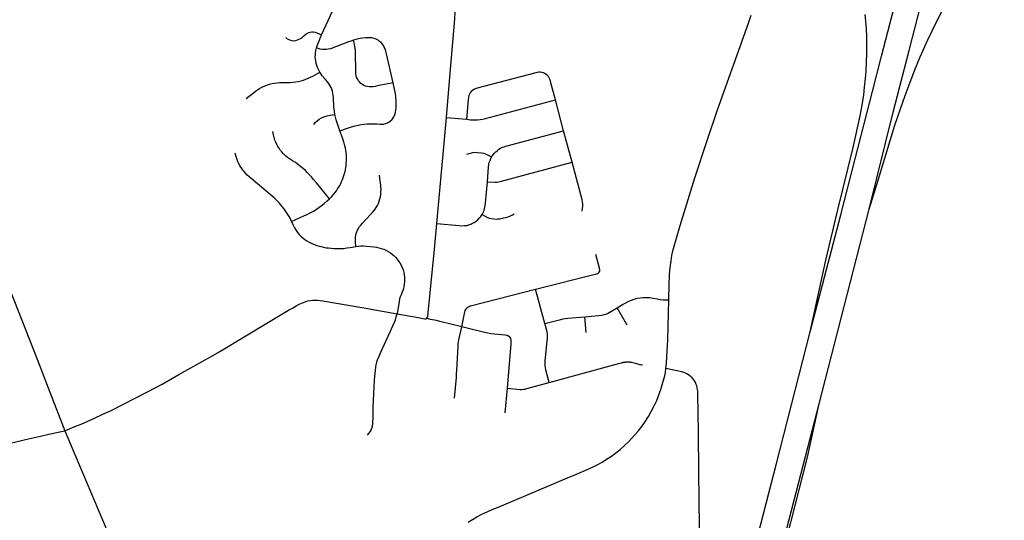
# Model space of a CAD drawing. Extents: x 1410746 to 1533160, y 578873 to 704954.
# Tile 13 of 227: x 1472966 to 1481427, y 588883 to 593188. Entities that reach past the tile are written whole.
import ezdxf

# ---------------------------------------------------------------- set-up
doc = ezdxf.new("R2010")
doc.units = 0
doc.header["$MEASUREMENT"] = 0
doc.layers.add('MC_STREETS', color=254, linetype='CONTINUOUS')

msp = doc.modelspace()

# ---------------------------------------------------------------- linework, layer by layer
at = {"layer": 'MC_STREETS'}
for p, q in [((1477640.3138, 592232.023425), (1477570.1567, 592497.5203)), ((1476551.797525, 591435.45295), (1476634.459975, 592347.7715)), ((1476634.459975, 592347.7715), (1476804.844025, 592331.28685)), ((1477713.176625, 591961.7638), (1477640.3138, 592232.023425)), ((1479836.5456, 589883.730875), (1480265.281725, 591557.761125)), ((1476530.8206, 591215.401975), (1476551.797525, 591435.45295)), ((1477480.149225, 590575.05015), (1477398.497125, 590869.849025)), ((1478544.981075, 590778.164825), (1478548.211075, 590910.614575)), ((1478187.440575, 590562.427675), (1478101.36305, 590710.67825)), ((1477833.785575, 590496.685575), (1477821.546, 590633.404325)), ((1477137.555125, 589806.351625), (1477157.1561, 590018.451375))]:
    msp.add_line(p, q, dxfattribs=at)
for points in [[(1480265.281725, 591557.761125), (1480344.253925, 591808.315825), (1480399.69175, 591997.733325), (1480445.45355, 592148.8464), (1480487.4831, 592281.2325), (1480534.3581, 592422.378325), (1480574.8066, 592536.765), (1480616.98435, 592651.570475), (1480658.0658, 592755.884175), (1480703.628925, 592868.7325), (1480769.77475, 593015.6075), (1480843.21225, 593169.253325), (1480909.3581, 593298.940825), (1480967.595025, 593406.307), (1481162.081125, 593754.895975), (1481635.690575, 594599.811)], [(1479758.354525, 590502.9429), (1480019.72, 591498.0193), (1480119.72, 591890.3804), (1480295.41445, 592569.547075), (1480372.497775, 592873.0193), (1480500.7256, 593373.116025)], [(1480265.281725, 591557.761125), (1480467.361475, 592368.79335), (1480532.76095, 592624.551275), (1480608.748675, 592921.730175), (1480712.462275, 593324.84225)], [(1475561.012675, 593056.65875), (1475656.15815, 593266.108225), (1475662.538375, 593284.684625), (1475667.95185, 593304.105275)], [(1476634.459975, 592347.7715), (1476664.677225, 592727.824575), (1476692.14665, 593026.391575), (1476703.40615, 593156.9612), (1476706.074575, 593200.6361), (1476707.637075, 593245.42775), (1476706.855825, 593260.2715), (1476705.09645, 593273.50755), (1476699.8771, 593292.887025)], [(1478548.211075, 590910.614575), (1478550.65245, 590990.43865), (1478553.4476, 591034.950425), (1478557.614275, 591072.971275), (1478563.6122, 591114.29075), (1478570.67615, 591158.7675), (1478579.320525, 591199.89375), (1478589.442375, 591241.340975), (1478609.2516, 591310.021425), (1478642.45725, 591418.554525), (1478768.43705, 591827.570925), (1478872.97995, 592148.493375), (1478963.2844, 592412.112925), (1479228.98865, 593157.664525), (1479252.461525, 593227.91)], [(1479758.354525, 590502.9429), (1479892.84705, 591118.97335), (1479997.4154, 591553.51295), (1480128.3071, 592088.752375), (1480189.385975, 592360.41095), (1480205.806675, 592452.435375), (1480219.148525, 592542.407225), (1480227.016775, 592607.405875), (1480234.885025, 592682.3254), (1480240.3586, 592745.613575), (1480244.1217, 592812.664825), (1480246.890125, 592903.054025), (1480247.324175, 592979.876925), (1480245.58805, 593052.359575), (1480239.332325, 593150.3158), (1480231.80615, 593231.3931)], [(1475253.31635, 593035.546), (1475265.68855, 593022.677325), (1475277.57095, 593016.222775), (1475292.9865, 593010.546), (1475307.049, 593008.20225), (1475323.194825, 593007.1606), (1475338.038575, 593008.7231), (1475352.101075, 593013.4106), (1475366.163575, 593019.400175), (1475378.831375, 593026.319725), (1475392.46565, 593034.76475), (1475405.7469, 593045.181425), (1475428.663575, 593065.75435), (1475439.8615, 593073.046), (1475449.757325, 593077.4731), (1475462.51775, 593080.5981), (1475475.27815, 593082.421), (1475488.038575, 593082.94185), (1475504.1844, 593080.5981), (1475520.460925, 593075.6411), (1475561.012675, 593056.65875)], [(1475515.382325, 592945.181425), (1475524.2365, 592970.70225), (1475532.61035, 592991.9561), (1475561.012675, 593056.65875)], [(1475834.7078, 593011.56535), (1475812.210325, 593004.384975), (1475792.2915, 592997.525275), (1475635.95525, 592937.88975), (1475618.2469, 592933.462675), (1475601.319825, 592931.37935), (1475582.83025, 592931.118925), (1475565.382325, 592931.900175), (1475546.89275, 592935.025175), (1475515.382325, 592945.181425)], [(1476174.449925, 592645.791225), (1476118.460325, 592893.7079), (1476112.210325, 592916.36415), (1476105.941075, 592935.983225), (1476099.449925, 592951.5204), (1476091.897825, 592965.06205), (1476082.522825, 592978.0829), (1476071.324925, 592990.5829), (1476059.34575, 593000.73915), (1476045.543675, 593010.8954), (1476029.137425, 593020.009975), (1476011.6895, 593026.5204), (1475993.460325, 593030.42665), (1475978.879875, 593032.065525), (1475960.127, 593032.7704), (1475939.03325, 593031.4683), (1475914.03325, 593029.12455), (1475893.199925, 593026.259975), (1475874.710325, 593022.353725), (1475854.397825, 593017.4058), (1475834.7078, 593011.56535)], [(1476174.449925, 592645.791225), (1476041.377, 592617.92665), (1476021.0645, 592614.0204), (1476002.3145, 592611.416225), (1475985.647825, 592609.853725), (1475970.022825, 592610.11415), (1475953.616575, 592612.978725), (1475938.512425, 592616.62455), (1475924.1895, 592621.572475), (1475910.90825, 592629.384975), (1475897.887425, 592639.80165), (1475885.127, 592652.56205), (1475876.012425, 592664.80165), (1475868.199925, 592678.86415), (1475861.6895, 592694.228725), (1475857.262425, 592708.55165), (1475854.918675, 592726.5204), (1475850.491575, 592924.17665), (1475849.1895, 592943.447475), (1475847.106175, 592958.291225), (1475843.460325, 592975.99955), (1475834.7078, 593011.56535)], [(1475544.519025, 592736.031575), (1475526.14965, 592776.8258), (1475519.288575, 592794.13975), (1475513.5594, 592812.368925), (1475509.913575, 592829.81685), (1475507.80945, 592848.22165), (1475506.52815, 592866.5356), (1475506.788575, 592883.7231), (1475507.741875, 592902.8695), (1475510.694825, 592924.087675), (1475515.382325, 592945.181425)], [(1474913.01735, 592509.3844), (1474975.64525, 592559.654025), (1474992.83635, 592572.94255), (1475010.613075, 592585.075875), (1475028.107625, 592596.0805), (1475047.859525, 592606.5208), (1475066.764925, 592615.8324), (1475090.982875, 592625.6965), (1475113.342525, 592632.637275), (1475134.485775, 592638.406025), (1475154.992575, 592642.67055), (1475177.6578, 592645.74245), (1475197.4097, 592647.1533), (1475218.2903, 592647.717625), (1475270.491775, 592646.58895), (1475289.961525, 592647.435475), (1475313.099475, 592649.41065), (1475336.5196, 592652.7967), (1475359.375375, 592657.02925), (1475383.924175, 592662.954825), (1475405.086925, 592669.162575), (1475425.967525, 592676.499), (1475446.0016, 592684.39975), (1475464.907, 592692.86485), (1475485.7876, 592703.587325), (1475544.519025, 592736.031575)], [(1475674.7107, 592373.2062), (1475669.997925, 592403.34745), (1475666.51155, 592435.041775), (1475664.926825, 592458.495575), (1475663.65905, 592501.599875), (1475662.708225, 592519.665625), (1475660.806575, 592538.999175), (1475658.271025, 592555.163275), (1475654.15075, 592572.278225), (1475648.445775, 592589.0762), (1475642.106925, 592604.606425), (1475634.183325, 592619.8197), (1475625.625875, 592634.71605), (1475614.1429, 592650.162325), (1475595.420175, 592672.747925), (1475566.674425, 592704.126625), (1475555.40045, 592718.9953), (1475544.519025, 592736.031575)], [(1477570.1567, 592497.5203), (1477531.72005, 592645.304675), (1477527.292975, 592660.66925), (1477522.34505, 592675.773425), (1477516.8763, 592687.23175), (1477509.324225, 592698.9505), (1477500.9909, 592708.0651), (1477490.0534, 592717.179675), (1477478.855475, 592723.9505), (1477466.8763, 592729.9401), (1477453.074225, 592734.367175), (1477439.792975, 592736.4505), (1477426.511725, 592736.1901), (1477413.4909, 592734.367175), (1477401.115625, 592732.075275), (1476898.04125, 592598.28165), (1476881.114175, 592593.0733), (1476869.135, 592587.34415), (1476856.374575, 592579.271225), (1476845.957925, 592569.6358), (1476837.624575, 592559.21915), (1476830.85375, 592548.28165), (1476825.645425, 592535.78165), (1476822.26, 592520.15665), (1476819.655825, 592502.96915), (1476804.844025, 592331.28685)], [(1475717.222475, 592230.9303), (1475792.021075, 592257.8705), (1475817.456425, 592266.2581), (1475847.627, 592274.9579), (1475875.491575, 592281.4683), (1475902.122025, 592286.302425), (1475926.53325, 592290.06205), (1475952.37715, 592292.05085), (1475985.649375, 592293.228325), (1476014.554075, 592293.7079), (1476035.647825, 592292.666225), (1476063.91825, 592289.891075), (1476079.65825, 592289.541225), (1476094.241575, 592290.5829), (1476110.90825, 592294.228725), (1476125.752, 592300.2183), (1476138.772825, 592307.509975), (1476150.752, 592316.103725), (1476162.731175, 592327.041225), (1476172.887425, 592339.0204), (1476181.741575, 592352.56205), (1476187.47075, 592364.2808), (1476192.15825, 592377.56205), (1476195.804075, 592392.92665), (1476198.668675, 592409.853725), (1476201.069625, 592433.271025), (1476202.27785, 592452.300675), (1476202.054075, 592472.353725), (1476201.272825, 592494.48915), (1476199.710325, 592514.541225), (1476197.259625, 592531.973625), (1476194.762425, 592549.17665), (1476174.449925, 592645.791225)], [(1476804.844025, 592331.28685), (1476840.99665, 592327.904875), (1476871.15095, 592325.65935), (1476900.022075, 592326.621725), (1476922.1566, 592328.546475), (1476945.5743, 592332.07515), (1476970.275175, 592337.849375), (1477570.1567, 592497.5203)], [(1475495.04525, 592287.9801), (1475509.371775, 592305.503075), (1475523.570125, 592319.04055), (1475540.051175, 592332.35215), (1475558.4339, 592342.49435), (1475580.936875, 592351.6857), (1475608.510925, 592359.926225), (1475634.056325, 592366.3886), (1475674.7107, 592373.2062)], [(1475717.222475, 592230.9303), (1475693.134775, 592301.9256), (1475685.52815, 592325.3794), (1475679.506225, 592349.15015), (1475674.7107, 592373.2062)], [(1472246.9599, 592217.15915), (1472426.6474, 591952.836225), (1472452.3587, 591913.557475), (1472471.17865, 591882.523725), (1472492.266, 591843.449525), (1472507.11615, 591812.732075), (1472527.42865, 591767.679975), (1472545.3974, 591724.711225), (1472851.890775, 590940.357825), (1473116.3467, 590267.719925), (1473224.888625, 589983.71725), (1473353.667175, 589653.72225)], [(1475628.0838, 591648.6756), (1475515.59145, 591784.905225), (1475490.331025, 591814.0719), (1475472.6227, 591835.16565), (1475453.35185, 591857.04065), (1475436.6852, 591873.967725), (1475421.3206, 591889.592725), (1475404.65395, 591905.47815), (1475383.002125, 591923.587225), (1475366.028025, 591936.865125), (1475346.581025, 591951.311475), (1475330.956025, 591962.248975), (1475311.16435, 591975.0094), (1475285.4943, 591990.93925), (1475268.71645, 592002.61355), (1475253.8727, 592013.811475), (1475239.28935, 592027.35315), (1475228.8727, 592038.030225), (1475217.8891, 592050.175675), (1475204.91435, 592066.936475), (1475194.4977, 592082.30105), (1475184.34145, 592098.4469), (1475175.7477, 592114.3323), (1475166.538175, 592133.87005), (1475159.60185, 592153.1344), (1475152.831025, 592174.22815), (1475146.84145, 592197.92605), (1475141.3727, 592225.530225)], [(1475628.0838, 591648.6756), (1475647.616125, 591667.617525), (1475662.49385, 591683.577275), (1475677.311, 591701.474675), (1475687.92125, 591716.037775), (1475698.2004, 591732.538525), (1475707.66805, 591747.68675), (1475716.594675, 591763.376), (1475724.9803, 591780.14725), (1475732.554425, 591796.3775), (1475740.12855, 591814.501275), (1475746.62065, 591831.272525), (1475752.301225, 591848.8553), (1475757.1703, 591864.54455), (1475761.768875, 591882.1273), (1475765.555925, 591899.169075), (1475768.531475, 591915.940325), (1475770.966025, 591933.2526), (1475772.85955, 591951.646875), (1475773.67105, 591970.311675), (1475774.212075, 591989.51745), (1475774.482575, 592007.64125), (1475773.67105, 592025.224), (1475771.777525, 592044.4298), (1475769.343, 592064.4471), (1475765.826425, 592083.6529), (1475761.227875, 592102.5882), (1475755.276775, 592125.04005), (1475749.325675, 592142.6228), (1475742.833575, 592162.640125), (1475717.222475, 592230.9303)], [(1477021.6836, 592008.181), (1477034.00995, 592025.305475), (1477046.50995, 592040.149225), (1477057.9683, 592052.3888), (1477070.7287, 592063.3263), (1477084.270375, 592073.22215), (1477098.8537, 592082.336725), (1477115.25995, 592090.40965), (1477128.940725, 592095.88195), (1477143.38495, 592100.305475), (1477640.3138, 592232.023425)], [(1475302.340975, 591453.66835), (1475292.444175, 591474.74805), (1475281.624, 591495.035875), (1475270.262825, 591513.70065), (1475259.17215, 591531.283425), (1475248.6225, 591547.243175), (1475235.0973, 591565.63745), (1475222.6541, 591581.8677), (1475208.317375, 591598.63895), (1475195.062675, 591613.246175), (1475179.102925, 591630.01745), (1475166.65975, 591642.190125), (1475151.5115, 591655.71535), (1475136.363275, 591669.51105), (1475119.321525, 591683.577275), (1474954.5465, 591822.61775), (1474933.755675, 591840.740175), (1474921.582975, 591851.83085), (1474905.89375, 591868.0611), (1474893.99155, 591881.5863), (1474880.19585, 591899.169075), (1474867.859625, 591916.342925), (1474857.744, 591932.170575), (1474847.962025, 591950.974425), (1474838.5382, 591974.639725), (1474830.152575, 591998.7146), (1474817.168375, 592040.91325)], [(1476809.575225, 592031.7423), (1476839.739125, 592041.4513), (1476859.00995, 592045.617975), (1476876.457875, 592047.4409), (1476897.81205, 592046.65965), (1476934.270375, 592042.492975), (1476951.7183, 592039.10755), (1476969.685325, 592033.89505), (1476986.87455, 592026.867975), (1477021.6836, 592008.181)], [(1476985.76835, 591794.1295), (1476995.207875, 591922.180475), (1476997.81205, 591941.4513), (1477001.457875, 591958.3784), (1477007.707875, 591977.3888), (1477014.938275, 591994.738675), (1477021.6836, 592008.181)], [(1476985.76835, 591794.1295), (1477052.879875, 591790.60335), (1477065.520375, 591791.1909), (1477079.8433, 591793.0138), (1477094.94745, 591796.1388), (1477713.176625, 591961.7638)], [(1477798.386725, 591541.65885), (1477802.344, 591563.877925), (1477804.636725, 591584.10675), (1477804.636725, 591603.638), (1477802.8138, 591621.867175), (1477799.6888, 591639.054675), (1477713.176625, 591961.7638)], [(1475855.4476, 591238.84935), (1475851.82145, 591285.0117), (1475851.297925, 591303.7967), (1475852.339575, 591320.463375), (1475854.683325, 591334.00505), (1475858.329175, 591348.8488), (1475863.277075, 591363.432125), (1475869.008875, 591377.427025), (1475877.339575, 591393.38005), (1475886.714575, 591408.2238), (1475897.199425, 591421.691375), (1475911.454175, 591438.1717), (1475981.766675, 591511.3488), (1475995.047925, 591525.6717), (1476009.338525, 591543.40725), (1476020.047925, 591557.44255), (1476030.464575, 591573.32795), (1476039.839575, 591589.7342), (1476048.172925, 591607.182125), (1476055.985425, 591626.713375), (1476061.975, 591646.76545), (1476065.88125, 591665.51545), (1476068.485425, 591685.82795), (1476070.56875, 591707.182125), (1476071.089575, 591726.713375), (1476070.308325, 591747.2863), (1476068.485425, 591769.1613), (1476064.839575, 591798.8488), (1476058.067225, 591850.37915)], [(1476939.88895, 591513.72595), (1476948.891525, 591530.734425), (1476956.145375, 591547.961725), (1476960.57245, 591561.5034), (1476964.4787, 591576.34715), (1476967.082875, 591591.4513), (1476969.1662, 591610.461725), (1476985.76835, 591794.1295)], [(1475302.340975, 591453.66835), (1475414.947775, 591502.804725), (1475435.811375, 591512.077625), (1475457.7222, 591522.8978), (1475474.22295, 591532.09495), (1475495.509625, 591544.96015), (1475516.1511, 591557.792825), (1475536.1684, 591571.85905), (1475557.53825, 591587.5483), (1475581.8836, 591607.5656), (1475607.0405, 591628.935425), (1475628.0838, 591648.6756)], [(1475302.340975, 591453.66835), (1475313.420075, 591425.717925), (1475327.2278, 591396.66975), (1475340.76995, 591374.06525), (1475354.0512, 591356.617325), (1475368.374125, 591339.950675), (1475382.697025, 591325.106925), (1475398.061625, 591311.044425), (1475414.9887, 591297.763175), (1475433.7387, 591285.784), (1475454.572025, 591274.586075), (1475476.70745, 591264.429825), (1475499.3637, 591255.054825), (1475519.936625, 591247.50275), (1475538.947025, 591241.513175), (1475557.436625, 591236.304825), (1475577.228275, 591231.617325), (1475599.884525, 591227.450675), (1475618.634525, 591224.8465), (1475641.701575, 591222.263275), (1475665.249125, 591220.419425), (1475686.603275, 591219.37775), (1475706.134525, 591219.117325), (1475726.186625, 591220.159), (1475749.884525, 591221.461075), (1475778.26995, 591225.106925), (1475807.2875, 591230.0988), (1475855.4476, 591238.84935)], [(1476551.797525, 591435.45295), (1476741.623275, 591417.37345), (1476764.3535, 591415.9322), (1476788.57225, 591416.71345), (1476808.1035, 591419.3176), (1476825.030575, 591423.7447), (1476842.7389, 591429.9947), (1476857.99395, 591437.0495), (1476872.94725, 591444.83845), (1476887.791, 591454.734275), (1476903.416, 591468.015525), (1476915.916, 591480.515525), (1476927.89515, 591495.8801), (1476939.88895, 591513.72595)], [(1476939.88895, 591513.72595), (1476965.50765, 591497.929725), (1476985.70765, 591488.0676), (1477002.63475, 591482.078025), (1477021.124325, 591477.1301), (1477039.44845, 591474.642375), (1477059.43365, 591473.52755), (1477074.79565, 591474.22295), (1477091.4559, 591476.3292), (1477124.77015, 591482.59885), (1477144.82225, 591486.765525), (1477163.018625, 591492.318725), (1477182.58265, 591500.046775), (1477200.09335, 591508.88385), (1477215.968125, 591518.399825)], [(1475855.4476, 591238.84935), (1475877.0865, 591241.514875), (1475898.99255, 591243.2443), (1475919.74565, 591242.956075), (1475946.610425, 591241.2967), (1476011.693425, 591234.597175), (1476033.599475, 591230.8501), (1476052.911375, 591227.103), (1476073.6645, 591221.33825), (1476094.4176, 591214.132325), (1476112.8648, 591206.061675), (1476133.906125, 591194.8204), (1476151.488625, 591183.57915), (1476169.35935, 591170.031975), (1476182.0418, 591159.07895), (1476195.58895, 591144.955325), (1476210.289075, 591128.23755), (1476222.6457, 591111.282325), (1476232.7716, 591095.95495), (1476243.3139, 591076.54705), (1476252.0835, 591057.331125), (1476260.15415, 591035.7133), (1476265.766325, 591014.63805), (1476270.023375, 590993.926675), (1476272.318425, 590973.614825), (1476273.413075, 590954.430325), (1476272.8366, 590933.677225), (1476271.107175, 590914.077075), (1476267.648325, 590893.612225), (1476263.613, 590876.029725), (1476257.84825, 590859.31195), (1476250.06585, 590839.7118), (1476242.8599, 590821.2646), (1476235.9422, 590803.97035), (1476230.753925, 590787.82905), (1476225.8539, 590765.923), (1476208.476375, 590659.723075)], [(1476464.27885, 590621.0375), (1476470.13175, 590628.841375), (1476473.0582, 590638.10845), (1476530.8206, 591215.401975)], [(1477398.497125, 590869.849025), (1477922.805375, 591001.75095), (1477932.440775, 591005.136375), (1477939.992875, 591010.3447), (1477946.242875, 591016.855125), (1477950.149125, 591025.7093), (1477951.4512, 591037.167625), (1477949.367875, 591050.18845), (1477918.328025, 591169.245125)], [(1476764.29035, 590546.454475), (1476787.33675, 590662.734225), (1476791.074175, 590675.298775), (1476794.980425, 590686.4967), (1476800.449175, 590696.913375), (1476809.042925, 590707.069625), (1476817.8971, 590715.40295), (1476827.2721, 590721.65295), (1476836.907525, 590726.080025), (1476850.449175, 590730.507125), (1477398.497125, 590869.849025)], [(1474612.013075, 590292.27545), (1474686.625475, 590335.743625), (1475103.6264, 590587.101775), (1475277.03855, 590689.76515), (1475309.2691, 590708.38725), (1475342.096525, 590726.53185), (1475368.898125, 590740.99795), (1475395.460625, 590753.237525), (1475418.872275, 590762.3802), (1475442.63945, 590769.25315), (1475463.255775, 590772.9424), (1475484.74015, 590775.32955), (1475503.837375, 590775.9806), (1475525.547125, 590775.0403), (1475546.806125, 590773.81045), (1475572.276925, 590770.79955), (1475922.023125, 590710.225375), (1476208.476375, 590659.723075)], [(1478101.36305, 590710.67825), (1478146.45085, 590737.41025), (1478174.738925, 590753.372175), (1478201.041, 590766.653425), (1478224.2181, 590776.809675), (1478247.916, 590785.403425), (1478272.395175, 590791.913825), (1478298.957675, 590796.601325), (1478323.957675, 590798.684675), (1478351.82225, 590799.465925), (1478380.207675, 590797.903425), (1478409.37435, 590793.997175), (1478447.9532, 590786.316425), (1478469.738375, 590782.355475), (1478494.645375, 590780.059325), (1478544.981075, 590778.164825)], [(1478519.538225, 590189.3063), (1478523.8648, 590231.701225), (1478530.66905, 590339.305275), (1478532.924775, 590382.54015), (1478535.0081, 590436.185975), (1478544.981075, 590778.164825)], [(1477821.546, 590633.404325), (1477969.9835, 590647.98765), (1477987.691825, 590651.373075), (1478002.796, 590656.320975), (1478016.994425, 590662.615325), (1478032.1213, 590670.751175), (1478101.36305, 590710.67825)], [(1475953.629825, 589614.376225), (1475967.1715, 589629.219975), (1475977.848575, 589642.76165), (1475987.484, 589658.647075), (1475993.213175, 589674.01165), (1475997.02035, 589693.5559), (1475999.723575, 589713.334575), (1476001.5465, 589733.907475), (1476002.32775, 589754.740825), (1476003.141375, 589859.445875), (1476005.1182, 589914.413675), (1476009.098575, 589977.657475), (1476012.744425, 590030.522075), (1476015.869425, 590085.7304), (1476018.734, 590123.2304), (1476022.379825, 590170.88665), (1476026.025675, 590199.532475), (1476029.411075, 590219.063725), (1476034.879825, 590241.459575), (1476041.650675, 590262.2929), (1476054.026225, 590294.39605), (1476067.28735, 590324.37695), (1476149.810375, 590502.657475), (1476171.07775, 590550.57415), (1476186.181925, 590586.51165), (1476194.254825, 590608.126225), (1476201.5465, 590631.303325), (1476208.476375, 590659.723075)], [(1476208.476375, 590659.723075), (1476391.418, 590626.1317), (1476448.183375, 590615.9162), (1476457.2066, 590616.8917), (1476464.27885, 590621.0375)], [(1476764.29035, 590546.454475), (1476576.409575, 590593.70045), (1476548.979025, 590599.95045), (1476513.809725, 590607.036725), (1476497.4453, 590610.307175), (1476483.788525, 590613.96525), (1476464.27885, 590621.0375)], [(1477480.149225, 590575.05015), (1477615.296, 590610.48765), (1477636.65015, 590614.914725), (1477655.921, 590618.039725), (1477677.535575, 590620.383475), (1477821.546, 590633.404325)], [(1476702.142575, 589934.649), (1476718.634075, 590110.6189), (1476721.037325, 590143.302575), (1476722.869675, 590174.0602), (1476733.6404, 590377.481), (1476734.908725, 590399.62385), (1476736.94875, 590417.732525), (1476739.9814, 590435.10135), (1476764.29035, 590546.454475)], [(1477157.1561, 590018.451375), (1477189.818375, 590399.127425), (1477190.599625, 590416.0545), (1477189.818375, 590430.637825), (1477185.912125, 590445.481575), (1477180.18295, 590455.377425), (1477170.54755, 590464.492), (1477155.8623, 590472.332225), (1477138.57835, 590475.90405), (1477042.42255, 590484.02325), (1477013.696775, 590487.6335), (1476989.73845, 590491.53975), (1476960.31135, 590498.176775), (1476764.29035, 590546.454475)], [(1477516.4037, 590068.188275), (1477486.99245, 590178.35065), (1477483.3047, 590195.379975), (1477481.09145, 590213.085875), (1477480.53815, 590233.558325), (1477481.94135, 590253.31215), (1477500.457275, 590450.732275), (1477501.0106, 590470.6514), (1477500.457275, 590486.420725), (1477498.24405, 590502.4667), (1477480.149225, 590575.05015)], [(1479315.8644, 588773.744225), (1479468.45135, 589371.4483), (1479758.354525, 590502.9429)], [(1473353.667175, 589653.72225), (1473440.82265, 589688.676425), (1473493.02395, 589710.752725), (1473601.794875, 589759.430425), (1473679.1097, 589794.329825), (1473746.4417, 589825.733575), (1474070.7607, 589991.37085), (1474189.11795, 590055.005375), (1474334.5244, 590136.117175), (1474612.013075, 590292.27545)], [(1476818.615575, 588866.441125), (1476857.194225, 588890.991175), (1476894.816375, 588912.3529), (1476937.8587, 588934.989975), (1476983.770475, 588956.670525), (1477027.131625, 588975.162775), (1477072.584075, 588994.459625), (1477674.228025, 589247.2765), (1477737.487525, 589273.528525), (1477791.6542, 589296.097975), (1477843.043075, 589318.667425), (1477888.181975, 589339.153525), (1477929.1542, 589359.98685), (1477970.82085, 589383.25075), (1478009.70975, 589407.5563), (1478051.723625, 589435.6813), (1478088.5292, 589462.76465), (1478125.681975, 589492.62575), (1478164.223625, 589525.61185), (1478201.723625, 589561.37575), (1478250.681975, 589613.8063), (1478281.58475, 589650.61185), (1478312.1403, 589690.542425), (1478337.1403, 589726.3063), (1478369.431975, 589775.959075), (1478393.043075, 589817.972975), (1478418.737525, 589866.9313), (1478439.918075, 589913.8063), (1478459.0153, 589961.028525), (1478475.33475, 590007.903525), (1478488.181975, 590047.48685), (1478498.94585, 590086.722975), (1478508.668075, 590124.917425), (1478514.6771, 590154.5841), (1478519.538225, 590189.3063)], [(1478811.272875, 588693.305775), (1478809.18955, 588828.2016), (1478802.92685, 589296.680525), (1478799.504775, 589638.5639), (1478794.3458, 589971.6912), (1478793.08005, 589992.414725), (1478791.524525, 590003.7701), (1478788.690475, 590023.533325), (1478785.258025, 590038.73425), (1478780.3545, 590050.99305), (1478773.1362, 590066.797975), (1478764.172875, 590082.865925), (1478755.8369, 590093.163325), (1478745.04915, 590106.893175), (1478731.3193, 590119.642325), (1478717.0991, 590130.430075), (1478704.8403, 590138.76605), (1478687.720775, 590147.182325), (1478672.15375, 590153.9506), (1478657.4892, 590158.462775), (1478519.538225, 590189.3063)], [(1477157.1561, 590018.451375), (1477264.580775, 590008.813275), (1477279.945375, 590008.29245), (1477296.87245, 590009.594525), (1477310.414125, 590011.938275), (1477325.257875, 590015.5841), (1477516.4037, 590068.188275)], [(1478925.96035, 586359.18095), (1479302.49775, 587828.737925), (1479836.5456, 589883.730875)], [(1479452.830325, 588314.0231), (1479735.732575, 589426.990575), (1479836.5456, 589883.730875)], [(1472460.42995, 589443.5299), (1473015.377875, 589576.90665), (1473144.284125, 589606.89795), (1473216.50635, 589623.2174), (1473311.921425, 589642.571375), (1473353.667175, 589653.72225)], [(1473353.667175, 589653.72225), (1473795.253025, 588610.3025), (1474004.88845, 588122.02125), (1474061.0224, 587992.9404)]]:
    msp.add_lwpolyline(points, dxfattribs=at)
msp.add_lwpolyline([(1477516.4037, 590068.188275), (1478124.286475, 590233.652875), (1478141.32915, 590238.244125), (1478143.783375, 590238.8892), (1478146.15675, 590239.482025), (1478148.537325, 590240.045925), (1478150.92405, 590240.580475), (1478153.3177, 590241.085925), (1478155.717275, 590241.562075), (1478158.122025, 590242.008775), (1478160.5319, 590242.425925), (1478162.947325, 590242.8137), (1478165.3674, 590243.171925), (1478167.79135, 590243.500525), (1478170.2164, 590243.799075), (1478172.6476, 590244.06785), (1478175.14715, 590244.31365), (1478177.642475, 590244.5272), (1478180.141675, 590244.7095), (1478182.64375, 590244.86045), (1478185.14785, 590244.980125), (1478187.652925, 590245.068375), (1478190.159025, 590245.12525), (1478192.665175, 590245.150725), (1478195.171425, 590245.144725), (1478197.678, 590245.10735), (1478200.183675, 590245.03855), (1478202.68775, 590244.9384), (1478205.19115, 590244.806725), (1478207.692925, 590244.643825), (1478210.191475, 590244.4496), (1478212.688175, 590244.224), (1478215.18145, 590243.96725), (1478217.671325, 590243.679175), (1478220.15775, 590243.359925), (1478222.4288, 590243.039325), (1478222.446375, 590243.036375, -0.0587245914), (1478267.727875, 590231.13975, 0.0525663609), (1478302.090675, 590221.659225), (1478312.515375, 590219.9324), (1478317.971, 590219.0287)], format="xyb", dxfattribs=at)

doc.saveas('drawing.dxf')
